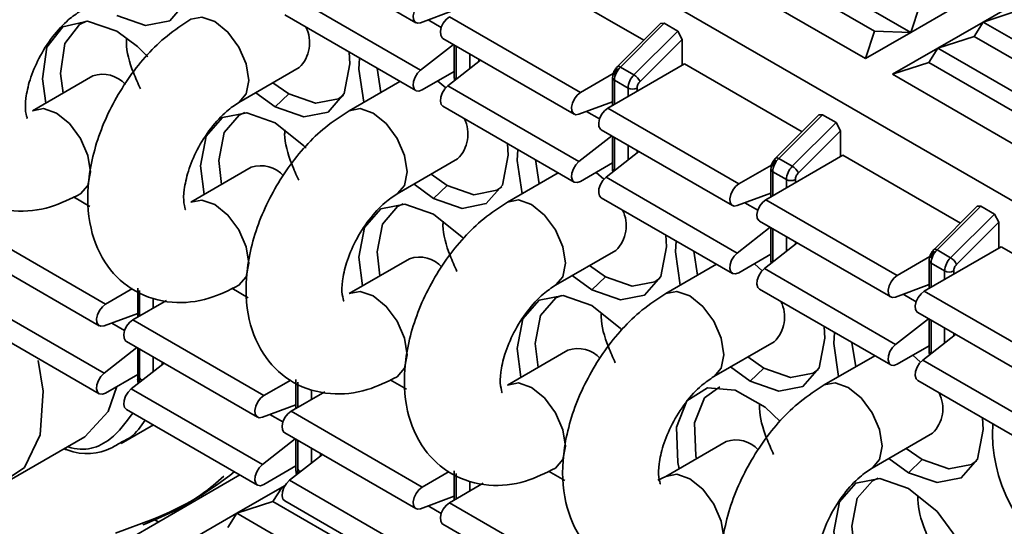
# Model space of a CAD drawing. Header units: millimetres. Extents: x 0 to 420, y 0 to 297.
# Tile 82 of 126: x 315.27 to 318.35, y 128.09 to 129.67. Entities that reach past the tile are written whole.
import ezdxf

# ---------------------------------------------------------------- set-up
doc = ezdxf.new("R2010")
doc.units = ezdxf.units.MM

msp = doc.modelspace()

# ---------------------------------------------------------------- linework, layer by layer
at = {"color": 7, "linetype": 'Continuous', "lineweight": 35}
for p, q in [((315.2741, 130.8984), (320.2813, 128.0078)), ((316.1026, 129.9003), (316.5127, 129.6636)), ((318.0601, 129.6329), (317.65, 129.8697)), ((316.858, 129.8207), (317.2254, 129.6086)), ((317.6217, 129.8248), (317.9469, 129.637)), ((317.9187, 129.5513), (317.5085, 129.7881)), ((316.1177, 129.752), (316.5278, 129.5152)), ((318.2864, 129.6656), (318.4278, 129.7472)), ((318.0884, 129.7187), (318.0601, 129.6329)), ((318.2015, 129.7146), (318.0601, 129.6329)), ((316.1026, 129.688), (316.5127, 129.4513)), ((316.6329, 129.7023), (316.5278, 129.6632)), ((316.6176, 129.6819), (317.0277, 129.4451)), ((318.2864, 129.6656), (318.3995, 129.7023)), ((317.2782, 129.6613), (317.1431, 129.5266)), ((317.2893, 129.6616), (317.1524, 129.5249)), ((317.2782, 129.6613), (317.2893, 129.6616)), ((317.2893, 129.6616), (317.3318, 129.6371)), ((318.1449, 129.584), (318.2864, 129.6656)), ((318.2581, 129.6207), (318.2864, 129.6656)), ((318.6965, 129.4288), (318.2864, 129.6656)), ((316.5976, 129.6146), (317.0077, 129.3778)), ((317.1948, 129.5005), (317.3318, 129.6371)), ((317.2138, 129.4797), (317.3459, 129.6115)), ((317.3318, 129.6371), (317.3459, 129.6115)), ((317.3459, 129.6115), (317.3459, 129.5309)), ((317.9469, 129.637), (317.9187, 129.5513)), ((318.0601, 129.6329), (317.9187, 129.5513)), ((318.0601, 129.6329), (317.9469, 129.637)), ((318.1449, 129.584), (318.2581, 129.6207)), ((318.5833, 129.4329), (318.2581, 129.6207)), ((316.5278, 129.5152), (316.6305, 129.5956)), ((316.6329, 129.5942), (316.6329, 129.4925)), ((318.0035, 129.5023), (318.1449, 129.584)), ((318.1166, 129.5391), (318.1449, 129.584)), ((318.5551, 129.3472), (318.1449, 129.584)), ((315.9594, 129.4144), (316.1481, 129.5233)), ((316.3916, 129.5212), (316.4033, 129.4455)), ((316.6126, 129.4662), (316.7153, 129.5466)), ((317.353, 129.535), (317.1126, 129.3962)), ((317.1524, 129.5249), (317.1948, 129.5005)), ((317.353, 129.535), (317.7203, 129.3229)), ((318.0035, 129.5023), (318.1166, 129.5391)), ((318.1166, 129.5391), (318.4419, 129.3513)), ((315.5031, 129.4973), (315.3144, 129.3884)), ((316.6329, 129.5111), (316.5327, 129.4533)), ((317.0277, 129.4451), (317.1302, 129.5043)), ((317.1279, 129.4917), (317.1279, 129.405)), ((318.4136, 129.2656), (318.0035, 129.5023)), ((316.0661, 129.476), (316.1155, 129.4409)), ((316.463, 129.48), (316.3044, 129.3885)), ((316.606, 129.46), (316.5814, 129.4813)), ((316.6126, 129.4662), (317.0228, 129.2295)), ((317.1338, 129.4835), (317.1762, 129.459)), ((316.0731, 129.4001), (316.012, 129.4448)), ((316.1155, 129.4409), (316.0731, 129.4001)), ((316.5976, 129.4023), (317.0077, 129.1655)), ((317.1279, 129.4166), (317.0228, 129.3775)), ((317.1126, 129.3962), (317.5227, 129.1594)), ((317.7732, 129.3756), (317.6381, 129.2408)), ((317.7843, 129.3758), (317.6474, 129.2392)), ((317.7732, 129.3756), (317.7843, 129.3758)), ((317.7843, 129.3758), (317.8267, 129.3513)), ((317.8267, 129.3513), (317.6898, 129.2147)), ((317.8267, 129.3513), (317.8409, 129.3258)), ((317.0228, 129.2295), (317.1255, 129.3099)), ((317.0926, 129.3289), (317.5027, 129.0921)), ((317.1279, 129.3084), (317.1279, 129.2068)), ((317.7088, 129.194), (317.8409, 129.3258)), ((317.8409, 129.3258), (317.8409, 129.2451)), ((317.1076, 129.1805), (317.2103, 129.2609)), ((317.8479, 129.2492), (317.6075, 129.1104)), ((317.8479, 129.2492), (318.2153, 129.0371)), ((315.9981, 129.2116), (315.8094, 129.1026)), ((316.4544, 129.1286), (316.6431, 129.2376)), ((316.8866, 129.2355), (316.8982, 129.1598)), ((317.1279, 129.2254), (317.0277, 129.1675)), ((317.5227, 129.1594), (317.6252, 129.2186)), ((317.6474, 129.2392), (317.6898, 129.2147)), ((316.5611, 129.1902), (316.6105, 129.1552)), ((316.9579, 129.1943), (316.7994, 129.1027)), ((317.1009, 129.1743), (317.0763, 129.1956)), ((317.5177, 128.9437), (317.1076, 129.1805)), ((317.6229, 129.2059), (317.6229, 129.1193)), ((317.6287, 129.1978), (317.6712, 129.1733)), ((316.5681, 129.1144), (316.507, 129.159)), ((316.6105, 129.1552), (316.5681, 129.1144)), ((315.4425, 129.1191), (315.4939, 129.0894)), ((317.6229, 129.1309), (317.5177, 129.0917)), ((317.0926, 129.1166), (317.5027, 128.8798)), ((317.6075, 129.1104), (318.0177, 128.8737)), ((318.2681, 129.0898), (318.133, 128.9551)), ((318.2793, 129.0901), (318.1423, 128.9535)), ((318.2681, 129.0898), (318.2793, 129.0901)), ((318.2793, 129.0901), (318.3217, 129.0656)), ((318.3217, 129.0656), (318.1848, 128.929)), ((318.3217, 129.0656), (318.3359, 129.04)), ((317.5875, 129.0431), (317.9977, 128.8064)), ((318.2037, 128.9083), (318.3359, 129.04)), ((318.3359, 129.04), (318.3359, 128.9594)), ((315.1327, 129.0204), (315.5428, 128.7836)), ((317.5177, 128.9437), (317.6204, 129.0241)), ((317.6229, 129.0227), (317.6229, 128.921)), ((317.6026, 128.8948), (317.7053, 128.9751)), ((315.1127, 128.9531), (315.5228, 128.7163)), ((316.9493, 128.8429), (317.1381, 128.9518)), ((317.3816, 128.9497), (317.3932, 128.874)), ((317.6229, 128.9396), (317.5227, 128.8818)), ((318.3429, 128.9635), (318.1025, 128.8247)), ((318.1423, 128.9535), (318.1848, 128.929)), ((318.3429, 128.9635), (318.7103, 128.7514)), ((316.4931, 128.9258), (316.3044, 128.8169)), ((317.0561, 128.9045), (317.1055, 128.8694)), ((317.4529, 128.9085), (317.2943, 128.817)), ((317.5959, 128.8885), (317.5713, 128.9099)), ((318.0177, 128.8737), (318.1202, 128.9328)), ((318.1179, 128.9202), (318.1179, 128.8335)), ((318.1237, 128.912), (318.1661, 128.8875)), ((317.0631, 128.8286), (317.002, 128.8733)), ((317.6026, 128.8948), (318.0127, 128.658)), ((317.1055, 128.8694), (317.0631, 128.8286)), ((318.1179, 128.8451), (318.0127, 128.806)), ((315.6272, 128.8323), (315.5428, 128.7836)), ((315.643, 128.8342), (315.643, 128.7435)), ((315.9375, 128.8333), (315.9889, 128.8037)), ((317.5875, 128.8308), (317.9977, 128.5941)), ((318.1025, 128.8247), (318.5126, 128.5879)), ((315.5378, 128.5679), (315.1277, 128.8047)), ((315.7328, 128.7953), (315.6276, 128.7346)), ((315.5378, 128.7159), (315.643, 128.7551)), ((318.0825, 128.7574), (318.4926, 128.5206)), ((315.1127, 128.7408), (315.5228, 128.504)), ((315.6276, 128.7346), (316.0378, 128.4979)), ((318.0127, 128.658), (318.1154, 128.7384)), ((318.1179, 128.737), (318.1179, 128.6353)), ((318.0976, 128.609), (318.2003, 128.6894)), ((315.6076, 128.6673), (316.0178, 128.4306)), ((317.4443, 128.5572), (317.633, 128.6661)), ((317.8765, 128.664), (317.8882, 128.5883)), ((315.6405, 128.6483), (315.5378, 128.5679)), ((315.643, 128.6469), (315.643, 128.5493)), ((316.9881, 128.6401), (316.7994, 128.5311)), ((318.1179, 128.6539), (318.0177, 128.596)), ((315.7254, 128.5993), (315.6227, 128.519)), ((317.551, 128.6188), (317.6005, 128.5837)), ((317.9479, 128.6228), (317.7893, 128.5312)), ((318.0909, 128.6028), (318.0663, 128.6241)), ((318.5077, 128.3723), (318.0976, 128.609)), ((317.558, 128.5429), (317.4969, 128.5875)), ((317.6005, 128.5837), (317.558, 128.5429)), ((315.5428, 128.506), (315.643, 128.5638)), ((315.6418, 128.5631), (315.643, 128.5624)), ((316.1221, 128.5466), (316.0378, 128.4979)), ((316.138, 128.5484), (316.138, 128.4577)), ((316.4324, 128.5476), (316.4839, 128.5179)), ((318.0825, 128.5451), (318.4926, 128.3083)), ((316.0328, 128.2822), (315.6227, 128.519)), ((316.2278, 128.5096), (316.1226, 128.4489)), ((315.6076, 128.455), (316.0178, 128.2183)), ((316.0328, 128.4302), (316.138, 128.4693)), ((316.1226, 128.4489), (316.5327, 128.2121)), ((315.5909, 128.348), (315.692, 128.4063)), ((316.1026, 128.3816), (316.5127, 128.1448)), ((317.9393, 128.2714), (318.128, 128.3804)), ((315.2414, 128.2331), (315.4777, 128.3695)), ((316.1355, 128.3626), (316.0328, 128.2822)), ((316.138, 128.3612), (316.138, 128.2635)), ((317.483, 128.3543), (317.2943, 128.2454)), ((318.046, 128.333), (318.0954, 128.298)), ((316.2204, 128.3136), (316.1177, 128.2332)), ((318.053, 128.2571), (317.9919, 128.3018)), ((318.053, 128.2571), (318.0954, 128.298)), ((316.0378, 128.2202), (316.138, 128.2781)), ((316.1367, 128.2774), (316.138, 128.2767)), ((316.6171, 128.2608), (316.5327, 128.2121)), ((316.6329, 128.2627), (316.6329, 128.172)), ((316.9274, 128.2619), (316.9788, 128.2322)), ((315.9626, 128.2501), (315.2741, 127.8527)), ((316.5278, 127.9965), (316.1177, 128.2332)), ((317.2943, 128.2454), (317.2699, 128.2342)), ((315.9529, 128.1303), (316.0943, 128.2119)), ((316.066, 128.167), (316.0943, 128.2119)), ((316.0943, 128.2119), (316.1037, 128.2173)), ((316.0943, 128.2119), (316.102, 128.2144)), ((316.0993, 128.209), (316.0943, 128.2119)), ((316.7228, 128.2239), (316.6176, 128.1631)), ((315.9529, 128.1303), (316.066, 128.167)), ((316.3913, 127.9792), (316.066, 128.167)), ((316.1026, 128.1693), (316.5127, 127.9325)), ((316.5278, 128.1444), (316.6329, 128.1836)), ((316.6176, 128.1631), (317.0277, 127.9264)), ((315.5739, 128.0683), (315.6918, 128.1123)), ((315.8115, 128.0486), (315.9529, 128.1303)), ((315.9246, 128.0854), (315.9529, 128.1303)), ((316.363, 127.8935), (315.9529, 128.1303)), ((316.5976, 128.0958), (317.0077, 127.8591))]:
    msp.add_line(p, q, dxfattribs=at)
at = {"color": 8, "linetype": 'Continuous', "lineweight": 35}
for p, q in [((316.5921, 129.6488), (316.5517, 129.6721)), ((316.6388, 129.4867), (316.6388, 129.5908)), ((316.295, 129.577), (316.294, 129.5764)), ((316.6812, 129.5663), (316.6812, 129.5199)), ((316.7095, 129.542), (316.7095, 129.55)), ((317.1338, 129.4084), (317.1338, 129.4835)), ((317.1762, 129.459), (317.1762, 129.4329)), ((317.2045, 129.4492), (317.2045, 129.459)), ((317.0871, 129.363), (317.0466, 129.3864)), ((317.1338, 129.201), (317.1338, 129.3051)), ((317.1762, 129.2806), (317.1762, 129.2342)), ((317.2045, 129.2563), (317.2045, 129.2642)), ((317.6287, 129.1227), (317.6287, 129.1978)), ((317.6712, 129.1733), (317.6712, 129.1472)), ((317.6995, 129.1635), (317.6995, 129.1733)), ((317.5821, 129.0773), (317.5416, 129.1006)), ((317.6287, 128.9152), (317.6287, 129.0193)), ((317.6712, 128.9948), (317.6712, 128.9484)), ((317.6995, 128.9706), (317.6995, 128.9785)), ((318.1237, 128.8369), (318.1237, 128.912)), ((318.1661, 128.8875), (318.1661, 128.8614)), ((318.1944, 128.8777), (318.1944, 128.8875)), ((315.6488, 128.7469), (315.6488, 128.826)), ((318.077, 128.7915), (318.0366, 128.8149)), ((315.6913, 128.8015), (315.6913, 128.7714)), ((315.6022, 128.7015), (315.5617, 128.7248)), ((318.1237, 128.6295), (318.1237, 128.7336)), ((318.1661, 128.7091), (318.1661, 128.6627)), ((318.1944, 128.6848), (318.1944, 128.6928)), ((315.6488, 128.5411), (315.6488, 128.6435)), ((315.6913, 128.619), (315.6913, 128.5726)), ((315.7196, 128.5948), (315.7196, 128.6027)), ((315.6501, 128.5404), (315.6488, 128.5411)), ((315.6489, 128.5395), (315.6488, 128.5411)), ((316.1438, 128.4611), (316.1438, 128.5402)), ((316.1862, 128.5158), (316.1862, 128.4856)), ((316.0971, 128.4157), (316.0567, 128.4391)), ((316.1438, 128.2554), (316.1438, 128.3578)), ((316.1862, 128.3333), (316.1862, 128.2869)), ((316.2145, 128.309), (316.2145, 128.317)), ((316.145, 128.2546), (316.1438, 128.2554)), ((316.1439, 128.2537), (316.1438, 128.2554)), ((316.6388, 128.1754), (316.6388, 128.2545)), ((316.6812, 128.23), (316.6812, 128.1999)), ((316.5921, 128.13), (316.5517, 128.1533)), ((315.6918, 128.1123), (315.7078, 128.1031))]:
    msp.add_line(p, q, dxfattribs=at)
at = {"color": 7, "linetype": 'Continuous', "lineweight": 35, "flags": 128}
for points in [[(315.8094, 129.8573), (315.8115, 129.8206), (315.7937, 129.7277), (315.7431, 129.6695), (315.6674, 129.6548), (315.5781, 129.6858)], [(316.5278, 129.6632), (316.518, 129.6618), (316.5103, 129.6654), (316.5056, 129.6734), (316.5046, 129.6848), (316.5074, 129.698), (316.5136, 129.7113), (316.5225, 129.7228), (316.5327, 129.7309)], [(316.5976, 129.6146), (316.5951, 129.6164), (316.5904, 129.6245), (316.5894, 129.6358), (316.5922, 129.6491), (316.5985, 129.6623), (316.6073, 129.6738), (316.6176, 129.6819)], [(315.3562, 129.4125), (315.3451, 129.4876), (315.3592, 129.5869), (315.4088, 129.6505), (315.486, 129.6681), (315.5781, 129.6369)], [(315.483, 129.6684), (315.4615, 129.6579), (315.4149, 129.5981), (315.4017, 129.5048), (315.4099, 129.4435)], [(315.5781, 129.6369), (315.6421, 129.5896), (315.6749, 129.5568)], [(316.3044, 129.5715), (316.3065, 129.5349), (316.2887, 129.442), (316.2381, 129.3838), (316.1624, 129.3691), (316.0731, 129.4001)], [(316.3498, 129.4147), (316.3347, 129.5185), (316.3368, 129.5529)], [(316.5327, 129.4533), (316.5225, 129.4496), (316.5136, 129.4508), (316.5074, 129.4568), (316.5046, 129.4668), (316.5056, 129.4794), (316.5103, 129.4928), (316.518, 129.5053), (316.5278, 129.5152)], [(316.5976, 129.4023), (316.5922, 129.4078), (316.5894, 129.4178), (316.5904, 129.4304), (316.5951, 129.4438), (316.6029, 129.4564), (316.6126, 129.4662)], [(316.1155, 129.4409), (316.1994, 129.4118), (316.2705, 129.4256), (316.2861, 129.4366)], [(317.0228, 129.3775), (317.013, 129.3761), (317.0052, 129.3797), (317.0005, 129.3877), (316.9995, 129.3991), (317.0023, 129.4123), (317.0086, 129.4255), (317.0175, 129.437), (317.0277, 129.4451)], [(317.0926, 129.3289), (317.0901, 129.3307), (317.0854, 129.3387), (317.0844, 129.3501), (317.0872, 129.3633), (317.0935, 129.3766), (317.1023, 129.388), (317.1126, 129.3962)], [(315.8511, 129.1267), (315.8398, 129.2164), (315.8575, 129.3092), (315.9081, 129.3674), (315.9838, 129.3821), (316.0731, 129.3511), (316.1624, 129.279), (316.1695, 129.2714)], [(315.9779, 129.3826), (315.9605, 129.3746), (315.913, 129.3199), (315.8963, 129.2327), (315.9049, 129.1577)], [(316.7994, 129.2858), (316.8014, 129.2491), (316.7837, 129.1562), (316.7331, 129.098), (316.6574, 129.0833), (316.5681, 129.1144)], [(316.8448, 129.1289), (316.8297, 129.2328), (316.8317, 129.2671)], [(317.0277, 129.1675), (317.0175, 129.1638), (317.0086, 129.1651), (317.0023, 129.1711), (316.9995, 129.1811), (317.0005, 129.1936), (317.0052, 129.2071), (317.013, 129.2196), (317.0228, 129.2295)], [(317.0926, 129.1166), (317.0872, 129.1221), (317.0844, 129.1321), (317.0854, 129.1446), (317.0901, 129.1581), (317.0979, 129.1706), (317.1076, 129.1805)], [(316.6105, 129.1552), (316.6944, 129.126), (316.7655, 129.1398), (316.7811, 129.1509)], [(317.5177, 129.0917), (317.508, 129.0904), (317.5002, 129.0939), (317.4955, 129.1019), (317.4945, 129.1133), (317.4973, 129.1266), (317.5036, 129.1398), (317.5124, 129.1513), (317.5227, 129.1594)], [(316.3461, 128.841), (316.3347, 128.9306), (316.3525, 129.0235), (316.4031, 129.0817), (316.4788, 129.0964), (316.5681, 129.0654), (316.6574, 128.9933), (316.6617, 128.9886)], [(316.4729, 129.0969), (316.4555, 129.0889), (316.408, 129.0342), (316.3913, 128.9469), (316.3999, 128.872)], [(317.5875, 129.0431), (317.5851, 129.0449), (317.5804, 129.053), (317.5794, 129.0644), (317.5822, 129.0776), (317.5884, 129.0908), (317.5973, 129.1023), (317.6075, 129.1104)], [(317.2944, 129.0001), (317.2964, 128.9634), (317.2786, 128.8705), (317.2281, 128.8123), (317.1524, 128.7976), (317.0631, 128.8286)], [(317.3397, 128.8432), (317.3247, 128.947), (317.3267, 128.9814)], [(314.6177, 128.9349), (314.621, 128.8075), (314.6654, 128.6488), (314.7455, 128.494), (314.8521, 128.3606), (314.9733, 128.2636), (315.0955, 128.2139), (315.2047, 128.2171), (315.2889, 128.273), (315.3383, 128.375), (315.3475, 128.5119), (315.3322, 128.6082), (315.3322, 128.6082)], [(317.5227, 128.8818), (317.5124, 128.8781), (317.5036, 128.8793), (317.4973, 128.8853), (317.4945, 128.8953), (317.4955, 128.9079), (317.5002, 128.9213), (317.508, 128.9339), (317.5177, 128.9437)], [(317.5875, 128.8308), (317.5822, 128.8364), (317.5794, 128.8463), (317.5804, 128.8589), (317.5851, 128.8724), (317.5928, 128.8849), (317.6026, 128.8948)], [(318.0127, 128.806), (318.003, 128.8046), (317.9952, 128.8082), (317.9905, 128.8162), (317.9895, 128.8276), (317.9923, 128.8408), (317.9986, 128.8541), (318.0074, 128.8655), (318.0177, 128.8737)], [(317.1055, 128.8694), (317.1894, 128.8403), (317.2605, 128.8541), (317.2761, 128.8651)], [(316.9679, 128.8111), (316.9505, 128.8031), (316.903, 128.7484), (316.8863, 128.6612), (316.8948, 128.5863)], [(318.0825, 128.7574), (318.08, 128.7592), (318.0753, 128.7672), (318.0743, 128.7786), (318.0771, 128.7918), (318.0834, 128.8051), (318.0923, 128.8165), (318.1025, 128.8247)], [(315.5428, 128.7836), (315.5325, 128.7755), (315.5237, 128.764), (315.5174, 128.7508), (315.5146, 128.7376), (315.5156, 128.7262), (315.5203, 128.7181), (315.5281, 128.7146), (315.5378, 128.7159)], [(316.8411, 128.5552), (316.8297, 128.6449), (316.8475, 128.7377), (316.8981, 128.796), (316.9738, 128.8107), (317.0631, 128.7796), (317.1524, 128.7076), (317.1567, 128.7029)], [(315.6276, 128.7346), (315.6174, 128.7265), (315.6085, 128.715), (315.6023, 128.7018), (315.5995, 128.6886), (315.6005, 128.6772), (315.6052, 128.6691), (315.6076, 128.6673)], [(317.7893, 128.7143), (317.7914, 128.6776), (317.7736, 128.5848), (317.723, 128.5265), (317.6473, 128.5118), (317.558, 128.5429)], [(317.8347, 128.5574), (317.8197, 128.6613), (317.8217, 128.6956)], [(318.0177, 128.596), (318.0074, 128.5923), (317.9986, 128.5936), (317.9923, 128.5996), (317.9895, 128.6096), (317.9905, 128.6221), (317.9952, 128.6356), (318.003, 128.6481), (318.0127, 128.658)], [(318.0825, 128.5451), (318.0771, 128.5506), (318.0743, 128.5606), (318.0753, 128.5731), (318.08, 128.5866), (318.0878, 128.5991), (318.0976, 128.609)], [(315.5378, 128.5679), (315.5281, 128.5581), (315.5203, 128.5455), (315.5156, 128.5321), (315.5146, 128.5195), (315.5174, 128.5095), (315.5237, 128.5035), (315.5325, 128.5023), (315.5428, 128.506)], [(317.6005, 128.5837), (317.6843, 128.5545), (317.7555, 128.5684), (317.7711, 128.5794)], [(315.5779, 128.5263), (315.5512, 128.4485), (315.4777, 128.3695)], [(315.6227, 128.519), (315.6129, 128.5091), (315.6052, 128.4966), (315.6005, 128.4831), (315.5995, 128.4705), (315.6023, 128.4606), (315.6076, 128.455)], [(317.3361, 128.2695), (317.3318, 128.2888), (317.3275, 128.3994), (317.3604, 128.4817), (317.4251, 128.5226), (317.5112, 128.5154), (317.6049, 128.4614), (317.6517, 128.4172)], [(317.4629, 128.5254), (317.4148, 128.4906), (317.3839, 128.4133), (317.388, 128.3094), (317.3898, 128.3005)], [(316.0378, 128.4979), (316.0275, 128.4897), (316.0187, 128.4783), (316.0124, 128.465), (316.0096, 128.4518), (316.0106, 128.4404), (316.0153, 128.4324), (316.0231, 128.4288), (316.0328, 128.4302)], [(316.1226, 128.4489), (316.1124, 128.4407), (316.1035, 128.4293), (316.0972, 128.416), (316.0944, 128.4028), (316.0954, 128.3914), (316.1002, 128.3834), (316.1026, 128.3816)], [(318.2843, 128.4286), (318.2864, 128.3919), (318.2686, 128.299), (318.218, 128.2408), (318.1423, 128.2261), (318.053, 128.2571)], [(318.0954, 128.298), (318.1793, 128.2688), (318.2504, 128.2826), (318.266, 128.2937)], [(316.0328, 128.2822), (316.0231, 128.2723), (316.0153, 128.2598), (316.0106, 128.2463), (316.0096, 128.2338), (316.0124, 128.2238), (316.0187, 128.2178), (316.0275, 128.2165), (316.0378, 128.2202)], [(316.1177, 128.2332), (316.1079, 128.2233), (316.1002, 128.2108), (316.0954, 128.1974), (316.0944, 128.1848), (316.0972, 128.1748), (316.1026, 128.1693)], [(317.831, 127.9837), (317.8197, 128.0734), (317.8374, 128.1663), (317.888, 128.2245), (317.9637, 128.2392), (318.053, 128.2081), (318.1423, 128.1361), (318.218, 128.034), (318.2686, 127.9173), (318.2864, 127.804), (318.2686, 127.7111), (318.218, 127.6529), (318.1423, 127.6382), (318.053, 127.6692), (318.053, 127.6692)], [(317.9578, 128.2396), (317.9404, 128.2316), (317.8929, 128.177), (317.8762, 128.0897), (317.8848, 128.0148)], [(316.5327, 128.2121), (316.5225, 128.204), (316.5136, 128.1925), (316.5074, 128.1793), (316.5046, 128.1661), (316.5056, 128.1547), (316.5103, 128.1466), (316.518, 128.1431), (316.5278, 128.1444)], [(316.6176, 128.1631), (316.6073, 128.155), (316.5985, 128.1435), (316.5922, 128.1303), (316.5894, 128.1171), (316.5904, 128.1057), (316.5951, 128.0977), (316.5976, 128.0958)]]:
    msp.add_lwpolyline(points, dxfattribs=at)
at = {"color": 8, "linetype": 'Continuous', "lineweight": 35, "flags": 128}
for points in [[(315.9608, 129.4153), (315.9824, 129.4409), (315.9905, 129.4831), (315.9824, 129.5346), (315.9594, 129.5876), (315.925, 129.634), (315.8844, 129.6668), (315.8438, 129.6809), (315.8094, 129.6742), (315.8093, 129.6742)], [(317.1431, 129.5266), (317.1438, 129.527), (317.1453, 129.5274), (317.1473, 129.5271), (317.1497, 129.5263), (317.1524, 129.5249)], [(315.3145, 129.3884), (315.3488, 129.395), (315.3894, 129.3809), (315.43, 129.3482), (315.4644, 129.3018), (315.4874, 129.2488), (315.4955, 129.1972), (315.4874, 129.155), (315.4644, 129.1286), (315.4644, 129.1285)], [(316.4558, 129.1295), (316.4774, 129.1551), (316.4854, 129.1973), (316.4774, 129.2489), (316.4544, 129.3019), (316.42, 129.3483), (316.3794, 129.381), (316.3388, 129.3951), (316.3044, 129.3885), (316.3043, 129.3884)], [(317.6381, 129.2408), (317.6388, 129.2413), (317.6403, 129.2416), (317.6423, 129.2414), (317.6447, 129.2406), (317.6474, 129.2392)], [(315.8094, 129.1026), (315.8438, 129.1093), (315.8844, 129.0952), (315.925, 129.0624), (315.9594, 129.016), (315.9824, 128.963), (315.9905, 128.9115), (315.9824, 128.8693), (315.9594, 128.8428), (315.9593, 128.8428)], [(316.9508, 128.8438), (316.9723, 128.8694), (316.9804, 128.9116), (316.9723, 128.9631), (316.9494, 129.0161), (316.9149, 129.0625), (316.8744, 129.0953), (316.8338, 129.1094), (316.7994, 129.1027), (316.7993, 129.1027)], [(318.133, 128.9551), (318.1337, 128.9556), (318.1353, 128.9559), (318.1373, 128.9556), (318.1397, 128.9548), (318.1423, 128.9535)], [(316.3044, 128.8169), (316.3388, 128.8236), (316.3794, 128.8095), (316.42, 128.7767), (316.4544, 128.7303), (316.4774, 128.6773), (316.4854, 128.6257), (316.4774, 128.5835), (316.4544, 128.5571), (316.4543, 128.557)], [(317.4458, 128.558), (317.4673, 128.5836), (317.4754, 128.6258), (317.4673, 128.6774), (317.4443, 128.7304), (317.4099, 128.7768), (317.3693, 128.8095), (317.3287, 128.8237), (317.2943, 128.817), (317.2943, 128.8169)], [(316.7994, 128.5311), (316.8338, 128.5378), (316.8744, 128.5237), (316.9149, 128.491), (316.9494, 128.4445), (316.9723, 128.3915), (316.9804, 128.34), (316.9723, 128.2978), (316.9494, 128.2713), (316.9493, 128.2713)], [(317.9407, 128.2723), (317.9623, 128.2979), (317.9704, 128.3401), (317.9623, 128.3916), (317.9393, 128.4446), (317.9049, 128.491), (317.8643, 128.5238), (317.8237, 128.5379), (317.7893, 128.5312), (317.7892, 128.5312)], [(317.2944, 128.2454), (317.3287, 128.2521), (317.3693, 128.238), (317.4099, 128.2052), (317.4443, 128.1588), (317.4673, 128.1058), (317.4754, 128.0543), (317.4673, 128.012), (317.4443, 127.9856), (317.4443, 127.9855)]]:
    msp.add_lwpolyline(points, dxfattribs=at)
at = {"color": 7, "linetype": 'Continuous', "lineweight": 35}
for centre, radius, start, end in [((316.0717, 129.601), 0.109, 314.538, 26.489), ((317.1962, 129.4804), 0.0625, 134.5192, 177.107), ((315.5338, 129.4073), 0.095, 41.8983, 108.801), ((317.2387, 129.4559), 0.0625, 134.5192, 177.107), ((317.1703, 129.4589), 0.0482, 25.5536, 59.4311), ((317.1903, 129.4863), 0.0307, 242.6119, 297.3875), ((316.5666, 129.3153), 0.109, 314.538, 26.489), ((316.0287, 129.1216), 0.095, 41.8983, 108.801), ((317.6912, 129.1946), 0.0625, 134.5192, 177.107), ((317.7336, 129.1701), 0.0625, 134.5192, 177.107), ((317.6653, 129.1732), 0.0482, 25.5536, 59.4311), ((317.6853, 129.2006), 0.0307, 242.6119, 297.3875), ((317.0616, 129.0295), 0.109, 314.538, 26.489), ((318.1862, 128.9089), 0.0625, 134.5192, 177.107), ((316.5237, 128.8358), 0.095, 41.8983, 108.801), ((318.2286, 128.8844), 0.0625, 134.5192, 177.107), ((318.1602, 128.8875), 0.0482, 25.5536, 59.4311), ((318.1803, 128.9148), 0.0307, 242.6119, 297.3875), ((317.5566, 128.7438), 0.109, 314.5455, 26.4795), ((317.0187, 128.5501), 0.095, 41.8983, 108.801), ((318.0515, 128.458), 0.109, 314.5455, 26.4795), ((318.7944, 128.3816), 0.4786, 176.6165, 239.0068), ((317.5137, 128.2644), 0.095, 41.8983, 108.801), ((315.3446, 128.998), 0.9513, 291.4045, 309.1411)]:
    msp.add_arc(centre, radius, start, end, dxfattribs=at)
at = {"color": 8, "linetype": 'Continuous', "lineweight": 35}
for centre, radius, start, end in [((316.6423, 129.4933), 0.0094, 184.7136, 236.7845), ((317.1379, 129.4927), 0.0101, 185.6965, 245.6279), ((317.1373, 129.2076), 0.0094, 184.7136, 236.7845), ((317.6329, 129.2069), 0.0101, 185.6965, 245.6279), ((317.6323, 128.9218), 0.0094, 184.7136, 236.7845), ((318.1271, 128.9206), 0.00922, 182.6067, 248.6905), ((318.1272, 128.6361), 0.0094, 184.7136, 236.7845), ((315.653, 128.5503), 0.0101, 185.6935, 245.6233), ((316.148, 128.2645), 0.0101, 185.6935, 245.6233)]:
    msp.add_arc(centre, radius, start, end, dxfattribs=at)
at = {"color": 7, "linetype": 'Continuous', "lineweight": 35}
for points, knots in [([(315.3144, 129.9599), (315.2892, 129.9435), (315.219, 129.8976), (315.1184, 129.7854), (315.0307, 129.6264), (314.9873, 129.4598), (314.9929, 129.3091), (315.0446, 129.187), (315.1372, 129.1018), (315.2533, 129.0679), (315.3667, 129.0802), (315.4336, 129.1133), (315.4644, 129.1285)], [0, 0, 0, 0, 0.066679, 0.185555, 0.304887, 0.426754, 0.540537, 0.642872, 0.73469, 0.830655, 0.921794, 1, 1, 1, 1]), ([(315.295, 129.3667), (315.296, 129.3658), (315.2993, 129.3625), (315.2908, 129.3826), (315.2919, 129.4261), (315.3046, 129.486), (315.333, 129.5542), (315.3753, 129.621), (315.424, 129.6734), (315.4519, 129.6919), (315.4644, 129.7001)], [0, 0, 0, 0, 0.053741, 0.182661, 0.308091, 0.437634, 0.578858, 0.728147, 0.877895, 1, 1, 1, 1]), ([(315.8094, 129.6742), (315.7842, 129.6577), (315.714, 129.6119), (315.6134, 129.4996), (315.5257, 129.3406), (315.4823, 129.174), (315.4879, 129.0233), (315.5396, 128.9012), (315.6322, 128.8161), (315.7483, 128.7822), (315.8617, 128.7945), (315.9285, 128.8275), (315.9594, 128.8428)], [0, 0, 0, 0, 0.0666788, 0.1855549, 0.3048874, 0.4267538, 0.5405367, 0.6428717, 0.7346899, 0.8306554, 0.9217944, 1, 1, 1, 1]), ([(315.608, 129.6126), (315.6078, 129.6088), (315.6061, 129.5773), (315.6227, 129.5216), (315.6439, 129.4739), (315.6514, 129.4572)], [0, 0, 0, 0, 0.08262, 0.677708, 1, 1, 1, 1]), ([(317.1434, 129.5268), (317.1413, 129.5244), (317.137, 129.5196), (317.1319, 129.5104), (317.1285, 129.5006), (317.1281, 129.4946), (317.1279, 129.4917)], [0, 0, 0, 0, 0.2412165, 0.4961535, 0.7530799, 1, 1, 1, 1]), ([(317.1431, 129.5206), (317.1418, 129.5191), (317.1391, 129.5162), (317.1362, 129.5107), (317.1341, 129.5051), (317.1339, 129.5016), (317.1338, 129.4998)], [0, 0, 0, 0, 0.248589, 0.499995, 0.748809, 1, 1, 1, 1]), ([(316.6329, 129.4925), (316.633, 129.4901), (316.6331, 129.4868), (316.6342, 129.484), (316.6344, 129.4833)], [0, 0, 0, 0, 0.7668803, 1, 1, 1, 1]), ([(317.2045, 129.459), (317.2046, 129.4607), (317.2048, 129.4642), (317.2069, 129.4699), (317.2098, 129.4754), (317.2125, 129.4783), (317.2138, 129.4797)], [0, 0, 0, 0, 0.24821, 0.499724, 0.748432, 1, 1, 1, 1]), ([(315.79, 129.081), (315.791, 129.08), (315.7943, 129.0768), (315.7857, 129.0968), (315.7869, 129.1404), (315.7996, 129.2002), (315.8279, 129.2684), (315.8703, 129.3352), (315.919, 129.3877), (315.9469, 129.4061), (315.9594, 129.4144)], [0, 0, 0, 0, 0.053741, 0.182661, 0.308091, 0.437634, 0.578858, 0.728147, 0.877895, 1, 1, 1, 1]), ([(316.3044, 129.3885), (316.2792, 129.372), (316.2089, 129.3262), (316.1084, 129.2139), (316.0207, 129.0549), (315.9773, 128.8883), (315.9828, 128.7376), (316.0345, 128.6155), (316.1272, 128.5303), (316.2432, 128.4965), (316.3567, 128.5087), (316.4235, 128.5418), (316.4544, 128.5571)], [0, 0, 0, 0, 0.0666788, 0.1855549, 0.3048874, 0.4267538, 0.5405367, 0.6428717, 0.7346899, 0.8306554, 0.9217944, 1, 1, 1, 1]), ([(316.1031, 129.3286), (316.1028, 129.3242), (316.101, 129.2922), (316.1176, 129.2358), (316.1389, 129.1882), (316.1464, 129.1714)], [0, 0, 0, 0, 0.093679, 0.681593, 1, 1, 1, 1]), ([(317.6383, 129.241), (317.6362, 129.2387), (317.6319, 129.2339), (317.6269, 129.2246), (317.6235, 129.2149), (317.6231, 129.2089), (317.6229, 129.2059)], [0, 0, 0, 0, 0.2412165, 0.4961535, 0.7530799, 1, 1, 1, 1]), ([(317.638, 129.2348), (317.6367, 129.2334), (317.6341, 129.2304), (317.6312, 129.225), (317.6291, 129.2193), (317.6289, 129.2158), (317.6287, 129.2141)], [0, 0, 0, 0, 0.248589, 0.499995, 0.748809, 1, 1, 1, 1]), ([(317.1279, 129.2068), (317.128, 129.2043), (317.1281, 129.2011), (317.1292, 129.1982), (317.1294, 129.1976)], [0, 0, 0, 0, 0.7668803, 1, 1, 1, 1]), ([(317.6995, 129.1733), (317.6996, 129.175), (317.6998, 129.1785), (317.7019, 129.1841), (317.7048, 129.1896), (317.7074, 129.1925), (317.7088, 129.194)], [0, 0, 0, 0, 0.24821, 0.499724, 0.748432, 1, 1, 1, 1]), ([(316.285, 128.7953), (316.286, 128.7943), (316.2893, 128.791), (316.2807, 128.8111), (316.2818, 128.8546), (316.2945, 128.9145), (316.3229, 128.9827), (316.3653, 129.0495), (316.414, 129.102), (316.4419, 129.1204), (316.4544, 129.1286)], [0, 0, 0, 0, 0.053741, 0.182661, 0.308091, 0.437634, 0.578858, 0.728147, 0.877895, 1, 1, 1, 1]), ([(316.7994, 129.1027), (316.7741, 129.0862), (316.7039, 129.0404), (316.6034, 128.9281), (316.5156, 128.7692), (316.4723, 128.6026), (316.4778, 128.4518), (316.5295, 128.3297), (316.6222, 128.2446), (316.7382, 128.2107), (316.8516, 128.223), (316.9185, 128.256), (316.9493, 128.2713)], [0, 0, 0, 0, 0.0666788, 0.1855549, 0.3048874, 0.4267538, 0.5405367, 0.6428717, 0.7346899, 0.8306554, 0.9217944, 1, 1, 1, 1]), ([(316.598, 129.0428), (316.5978, 129.0384), (316.596, 129.0064), (316.6126, 128.9501), (316.6339, 128.9024), (316.6413, 128.8857)], [0, 0, 0, 0, 0.093679, 0.681593, 1, 1, 1, 1]), ([(318.1333, 128.9553), (318.1312, 128.9529), (318.1269, 128.9481), (318.1219, 128.9389), (318.1185, 128.9291), (318.1181, 128.9231), (318.1179, 128.9202)], [0, 0, 0, 0, 0.2412165, 0.4961535, 0.7530799, 1, 1, 1, 1]), ([(318.133, 128.9491), (318.1317, 128.9476), (318.1291, 128.9447), (318.1261, 128.9392), (318.1241, 128.9336), (318.1238, 128.9301), (318.1237, 128.9284)], [0, 0, 0, 0, 0.248589, 0.499995, 0.748809, 1, 1, 1, 1]), ([(317.6229, 128.921), (317.623, 128.9186), (317.6231, 128.9154), (317.6241, 128.9125), (317.6244, 128.9118)], [0, 0, 0, 0, 0.7668803, 1, 1, 1, 1]), ([(318.1944, 128.8875), (318.1946, 128.8893), (318.1948, 128.8927), (318.1968, 128.8984), (318.1998, 128.9039), (318.2024, 128.9068), (318.2037, 128.9083)], [0, 0, 0, 0, 0.24821, 0.499724, 0.748432, 1, 1, 1, 1]), ([(316.78, 128.5095), (316.7809, 128.5085), (316.7843, 128.5053), (316.7757, 128.5254), (316.7768, 128.5689), (316.7895, 128.6288), (316.8179, 128.6969), (316.8603, 128.7637), (316.909, 128.8162), (316.9368, 128.8346), (316.9493, 128.8429)], [0, 0, 0, 0, 0.053741, 0.182661, 0.308091, 0.437634, 0.578858, 0.728147, 0.877895, 1, 1, 1, 1]), ([(317.2943, 128.817), (317.2691, 128.8005), (317.1989, 128.7547), (317.0983, 128.6424), (317.0106, 128.4834), (316.9672, 128.3168), (316.9728, 128.1661), (317.0245, 128.044), (317.1171, 127.9588), (317.2332, 127.925), (317.3466, 127.9372), (317.4135, 127.9703), (317.4443, 127.9856)], [0, 0, 0, 0, 0.0666788, 0.1855549, 0.3048874, 0.4267538, 0.5405367, 0.6428717, 0.7346899, 0.8306554, 0.9217944, 1, 1, 1, 1]), ([(317.093, 128.7571), (317.0928, 128.7527), (317.0909, 128.7207), (317.1076, 128.6644), (317.1289, 128.6167), (317.1363, 128.6)], [0, 0, 0, 0, 0.093679, 0.681593, 1, 1, 1, 1]), ([(318.1179, 128.6353), (318.1179, 128.6328), (318.118, 128.6296), (318.1191, 128.6267), (318.1194, 128.6261)], [0, 0, 0, 0, 0.7668803, 1, 1, 1, 1]), ([(315.643, 128.5493), (315.6431, 128.5468), (315.6433, 128.5425), (315.6449, 128.5386), (315.6456, 128.5369)], [0, 0, 0, 0, 0.562632, 1, 1, 1, 1]), ([(315.6488, 128.5574), (315.649, 128.5558), (315.6492, 128.5526), (315.6512, 128.5493), (315.6542, 128.5473), (315.6568, 128.5474), (315.6582, 128.5475)], [0, 0, 0, 0, 0.2485718, 0.4999351, 0.7488297, 1, 1, 1, 1]), ([(317.2749, 128.2238), (317.2759, 128.2228), (317.2792, 128.2195), (317.2707, 128.2396), (317.2718, 128.2831), (317.2845, 128.343), (317.3129, 128.4112), (317.3552, 128.478), (317.4039, 128.5305), (317.4318, 128.5489), (317.4443, 128.5572)], [0, 0, 0, 0, 0.053741, 0.182661, 0.308091, 0.437634, 0.578858, 0.728147, 0.877895, 1, 1, 1, 1]), ([(317.7893, 128.5312), (317.7641, 128.5148), (317.6939, 128.4689), (317.5933, 128.3567), (317.5056, 128.1977), (317.4622, 128.0311), (317.4678, 127.8804), (317.5195, 127.7582), (317.6121, 127.6731), (317.7282, 127.6392), (317.8416, 127.6515), (317.9084, 127.6846), (317.9393, 127.6998)], [0, 0, 0, 0, 0.0666788, 0.1855549, 0.3048874, 0.4267538, 0.5405367, 0.6428717, 0.7346899, 0.8306554, 0.9217944, 1, 1, 1, 1]), ([(317.588, 128.4719), (317.5877, 128.4673), (317.5859, 128.4351), (317.6026, 128.3786), (317.6238, 128.331), (317.6313, 128.3142)], [0, 0, 0, 0, 0.097339, 0.682879, 1, 1, 1, 1]), ([(315.4128, 128.332), (315.416, 128.3307), (315.4708, 128.3084), (315.5355, 128.3179), (315.5827, 128.3465), (315.5939, 128.3533)], [0, 0, 0, 0, 0.045093, 0.773846, 1, 1, 1, 1]), ([(316.138, 128.2635), (316.1381, 128.2611), (316.1383, 128.2567), (316.1399, 128.2528), (316.1405, 128.2511)], [0, 0, 0, 0, 0.562632, 1, 1, 1, 1]), ([(316.1438, 128.2717), (316.1439, 128.2701), (316.1442, 128.2669), (316.1462, 128.2636), (316.1492, 128.2615), (316.1518, 128.2616), (316.1531, 128.2617)], [0, 0, 0, 0, 0.248599, 0.499997, 0.748813, 1, 1, 1, 1]), ([(317.7699, 127.938), (317.7709, 127.9371), (317.7742, 127.9338), (317.7656, 127.9539), (317.7668, 127.9974), (317.7795, 128.0573), (317.8078, 128.1255), (317.8502, 128.1922), (317.8989, 128.2447), (317.9268, 128.2631), (317.9393, 128.2714)], [0, 0, 0, 0, 0.053741, 0.182661, 0.308091, 0.437634, 0.578858, 0.728147, 0.877895, 1, 1, 1, 1]), ([(315.9121, 128.246), (315.8898, 128.2268), (315.8068, 128.1554), (315.7212, 128.1197), (315.6586, 128.0936)], [0, 0, 0, 0, 0.268521, 1, 1, 1, 1]), ([(318.083, 128.1856), (318.0827, 128.1812), (318.0809, 128.1492), (318.0975, 128.0929), (318.1188, 128.0452), (318.1263, 128.0285)], [0, 0, 0, 0, 0.093679, 0.681593, 1, 1, 1, 1])]:
    msp.add_open_spline(points, degree=3, knots=knots, dxfattribs=at)
at = {"color": 8, "linetype": 'Continuous', "lineweight": 35}
for points, knots in [([(315.4241, 128.3385), (315.4244, 128.3383), (315.4769, 128.3199), (315.5585, 128.3482), (315.6063, 128.4142), (315.6275, 128.4435)], [0, 0, 0, 0, 0.004077, 0.557556, 1, 1, 1, 1]), ([(315.5939, 128.3533), (315.6033, 128.3579), (315.6328, 128.3722), (315.6525, 128.4015), (315.6659, 128.4214)], [0, 0, 0, 0, 0.318901, 1, 1, 1, 1])]:
    msp.add_open_spline(points, degree=3, knots=knots, dxfattribs=at)

doc.saveas('drawing.dxf')
